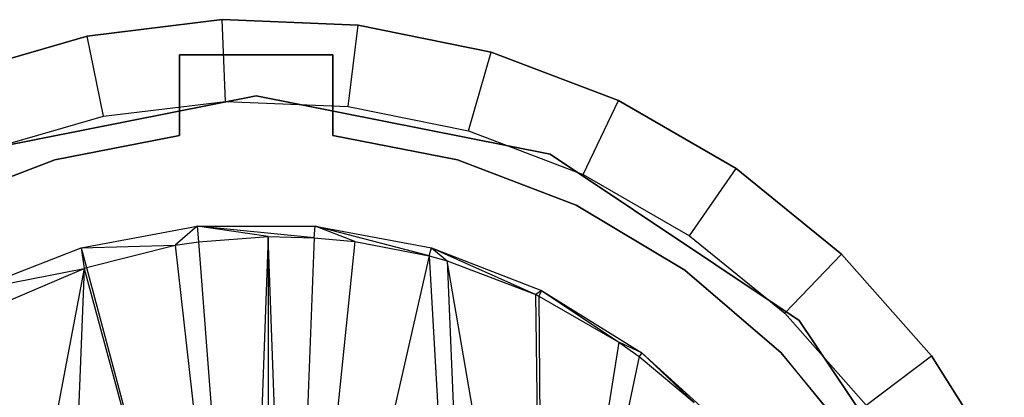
# Model space of a CAD drawing. Extents: x -3.54 to 3.54, y 0.19 to 5.65.
# Tile 53 of 62: x -2.14 to -1.76, y 4.84 to 4.99. Entities that reach past the tile are written whole.
import ezdxf

# ---------------------------------------------------------------- set-up
doc = ezdxf.new("R2010")
doc.units = 0
doc.header["$MEASUREMENT"] = 0
doc.layers.get('0').update_dxf_attribs({"color": 13, "linetype": 'CONTINUOUS'})

# ---------------------------------------------------------------- blocks, each defined once
blk = doc.blocks.new('EASY_RIGHT_PM_STL')
at = {"color": 0}
for p, q in [((-2.06032, 4.99014, 4.85906), (-2.11221, 4.98384, 4.85906)), ((-2.11221, 4.98384, 4.82756), (-2.06032, 4.99014, 4.82756)), ((-2.06032, 4.99014, 4.85906), (-2.11221, 4.98384, 4.85906)), ((-2.11221, 4.98384, 4.82756), (-2.06032, 4.99014, 4.82756)), ((-2.00809, 4.98803, 4.85906), (-2.06032, 4.99014, 4.85906)), ((-2.05905, 4.95867, 4.79606), (-2.06032, 4.99014, 4.82756)), ((-2.06032, 4.99014, 4.82756), (-2.00809, 4.98803, 4.82756)), ((-2.05905, 4.95867, 4.79606), (-2.06032, 4.99014, 4.82756)), ((-2.06032, 4.99014, 4.85906), (-2.06032, 4.99014, 4.82756)), ((-2.00809, 4.98803, 4.85906), (-2.06032, 4.99014, 4.85906)), ((-2.06032, 4.99014, 4.82756), (-2.00809, 4.98803, 4.82756)), ((-2.06032, 4.99014, 4.85906), (-2.06032, 4.99014, 4.82756)), ((-2.01189, 4.95677, 4.79606), (-2.00809, 4.98803, 4.82756)), ((-2.01189, 4.95677, 4.79606), (-2.00809, 4.98803, 4.82756)), ((-1.95688, 4.97758, 4.85906), (-2.00809, 4.98803, 4.85906)), ((-2.00809, 4.98803, 4.82756), (-1.95688, 4.97758, 4.82756)), ((-2.00809, 4.98803, 4.85906), (-2.00809, 4.98803, 4.82756)), ((-1.95688, 4.97758, 4.85906), (-2.00809, 4.98803, 4.85906)), ((-2.00809, 4.98803, 4.82756), (-1.95688, 4.97758, 4.82756)), ((-2.00809, 4.98803, 4.85906), (-2.00809, 4.98803, 4.82756)), ((-2.11221, 4.98384, 4.85906), (-2.16242, 4.96929, 4.85906)), ((-2.16242, 4.96929, 4.82756), (-2.11221, 4.98384, 4.82756)), ((-2.11221, 4.98384, 4.85906), (-2.16242, 4.96929, 4.85906)), ((-2.16242, 4.96929, 4.82756), (-2.11221, 4.98384, 4.82756)), ((-2.10591, 4.95298, 4.79606), (-2.11221, 4.98384, 4.82756)), ((-2.10591, 4.95298, 4.79606), (-2.11221, 4.98384, 4.82756)), ((-2.11221, 4.98384, 4.85906), (-2.11221, 4.98384, 4.82756)), ((-2.11221, 4.98384, 4.85906), (-2.11221, 4.98384, 4.82756)), ((-1.96564, 4.94732, 4.79606), (-1.95688, 4.97758, 4.82756)), ((-1.96564, 4.94732, 4.79606), (-1.95688, 4.97758, 4.82756)), ((-1.908, 4.95904, 4.85906), (-1.95688, 4.97758, 4.85906)), ((-1.95688, 4.97758, 4.82756), (-1.908, 4.95904, 4.82756)), ((-1.95688, 4.97758, 4.85906), (-1.95688, 4.97758, 4.82756)), ((-1.908, 4.95904, 4.85906), (-1.95688, 4.97758, 4.85906)), ((-1.95688, 4.97758, 4.82756), (-1.908, 4.95904, 4.82756)), ((-1.95688, 4.97758, 4.85906), (-1.95688, 4.97758, 4.82756)), ((-2.07677, 4.94554, 4.85906), (-2.07677, 4.97662, 4.85906)), ((-2.07677, 4.97662, 4.85906), (-2.01772, 4.97662, 4.85906)), ((-2.01772, 4.97662, 5.0126), (-2.07677, 4.97662, 5.0126)), ((-2.07677, 4.97662, 5.0126), (-2.07677, 4.94554, 5.0126)), ((-2.01772, 4.97662, 5.0126), (-2.07677, 4.97662, 5.0126)), ((-2.07677, 4.97662, 4.85906), (-2.01772, 4.97662, 4.85906)), ((-2.07677, 4.97662, 4.85906), (-2.07677, 4.97662, 5.0126)), ((-2.07677, 4.97662, 5.0126), (-2.07677, 4.94554, 5.0126)), ((-2.07677, 4.97662, 4.85906), (-2.07677, 4.97662, 5.0126)), ((-2.07677, 4.94554, 4.85906), (-2.07677, 4.97662, 4.85906)), ((-2.01772, 4.97662, 4.85906), (-2.01772, 4.94554, 4.85906)), ((-2.01772, 4.94554, 5.0126), (-2.01772, 4.97662, 5.0126)), ((-2.01772, 4.94554, 5.0126), (-2.01772, 4.97662, 5.0126)), ((-2.01772, 4.97662, 4.85906), (-2.01772, 4.94554, 4.85906)), ((-2.01772, 4.97662, 4.85906), (-2.01772, 4.97662, 5.0126)), ((-2.01772, 4.97662, 4.85906), (-2.01772, 4.97662, 5.0126)), ((-2.04724, 4.96087, 4.85906), (-2.16024, 4.9384, 4.85906)), ((-2.16024, 4.9384, 4.9378), (-2.04724, 4.96087, 4.9378)), ((-2.04724, 4.96087, 4.85906), (-2.16024, 4.9384, 4.85906)), ((-2.16024, 4.9384, 4.9378), (-2.04724, 4.96087, 4.9378)), ((-2.10591, 4.95298, 4.79606), (-2.05905, 4.95867, 4.79606)), ((-2.10591, 4.95298, 4.79606), (-2.05905, 4.95867, 4.79606)), ((-2.05905, 4.95867, 4.79606), (-2.01189, 4.95677, 4.79606)), ((-2.05905, 4.95867, 4.79606), (-2.01189, 4.95677, 4.79606)), ((-1.93425, 4.9384, 4.85906), (-2.04724, 4.96087, 4.85906)), ((-2.04724, 4.96087, 4.9378), (-1.93425, 4.9384, 4.9378)), ((-2.04724, 4.96087, 4.85906), (-2.04724, 4.96087, 4.9378)), ((-2.04724, 4.96087, 4.85906), (-2.04724, 4.96087, 4.9378)), ((-1.93425, 4.9384, 4.85906), (-2.04724, 4.96087, 4.85906)), ((-2.04724, 4.96087, 4.9378), (-1.93425, 4.9384, 4.9378)), ((-1.92151, 4.93059, 4.79606), (-1.908, 4.95904, 4.82756)), ((-1.92151, 4.93059, 4.79606), (-1.908, 4.95904, 4.82756)), ((-1.86273, 4.9329, 4.85906), (-1.908, 4.95904, 4.85906)), ((-1.908, 4.95904, 4.82756), (-1.86273, 4.9329, 4.82756)), ((-1.908, 4.95904, 4.85906), (-1.908, 4.95904, 4.82756)), ((-1.86273, 4.9329, 4.85906), (-1.908, 4.95904, 4.85906)), ((-1.908, 4.95904, 4.82756), (-1.86273, 4.9329, 4.82756)), ((-1.908, 4.95904, 4.85906), (-1.908, 4.95904, 4.82756)), ((-2.01189, 4.95677, 4.79606), (-1.96564, 4.94732, 4.79606)), ((-2.01189, 4.95677, 4.79606), (-1.96564, 4.94732, 4.79606)), ((-2.15125, 4.93984, 4.79606), (-2.10591, 4.95298, 4.79606)), ((-2.15125, 4.93984, 4.79606), (-2.10591, 4.95298, 4.79606)), ((-1.96564, 4.94732, 4.79606), (-1.92151, 4.93059, 4.79606)), ((-1.96564, 4.94732, 4.79606), (-1.92151, 4.93059, 4.79606)), ((-2.12466, 4.93624, 4.85906), (-2.07677, 4.94554, 4.85906)), ((-2.07677, 4.94554, 5.0126), (-2.12466, 4.93624, 5.0126)), ((-2.07677, 4.94554, 5.0126), (-2.12466, 4.93624, 5.0126)), ((-2.12466, 4.93624, 4.85906), (-2.07677, 4.94554, 4.85906)), ((-2.07677, 4.94554, 4.85906), (-2.07677, 4.94554, 5.0126)), ((-2.07677, 4.94554, 4.85906), (-2.07677, 4.94554, 5.0126)), ((-2.01772, 4.94554, 4.85906), (-1.96983, 4.93624, 4.85906)), ((-1.96983, 4.93624, 5.0126), (-2.01772, 4.94554, 5.0126)), ((-2.01772, 4.94554, 5.0126), (-2.01772, 4.94554, 4.85906)), ((-1.96983, 4.93624, 5.0126), (-2.01772, 4.94554, 5.0126)), ((-2.01772, 4.94554, 4.85906), (-1.96983, 4.93624, 4.85906)), ((-2.01772, 4.94554, 5.0126), (-2.01772, 4.94554, 4.85906)), ((-2.17022, 4.91881, 4.85906), (-2.12466, 4.93624, 4.85906)), ((-2.12466, 4.93624, 5.0126), (-2.17022, 4.91881, 5.0126)), ((-2.12466, 4.93624, 5.0126), (-2.17022, 4.91881, 5.0126)), ((-2.17022, 4.91881, 4.85906), (-2.12466, 4.93624, 4.85906)), ((-2.12466, 4.93624, 5.0126), (-2.12466, 4.93624, 4.85906)), ((-2.12466, 4.93624, 5.0126), (-2.12466, 4.93624, 4.85906)), ((-1.96983, 4.93624, 4.85906), (-1.92427, 4.91881, 4.85906)), ((-1.92427, 4.91881, 5.0126), (-1.96983, 4.93624, 5.0126)), ((-1.96983, 4.93624, 5.0126), (-1.96983, 4.93624, 4.85906)), ((-1.92427, 4.91881, 5.0126), (-1.96983, 4.93624, 5.0126)), ((-1.96983, 4.93624, 4.85906), (-1.92427, 4.91881, 4.85906)), ((-1.96983, 4.93624, 5.0126), (-1.96983, 4.93624, 4.85906)), ((-1.83845, 4.87439, 4.85906), (-1.93425, 4.9384, 4.85906)), ((-1.93425, 4.9384, 4.9378), (-1.83845, 4.87439, 4.9378)), ((-1.93425, 4.9384, 4.85906), (-1.93425, 4.9384, 4.9378)), ((-1.93425, 4.9384, 4.85906), (-1.93425, 4.9384, 4.9378)), ((-1.83845, 4.87439, 4.85906), (-1.93425, 4.9384, 4.85906)), ((-1.93425, 4.9384, 4.9378), (-1.83845, 4.87439, 4.9378)), ((-1.88063, 4.90698, 4.79606), (-1.86273, 4.9329, 4.82756)), ((-1.88063, 4.90698, 4.79606), (-1.86273, 4.9329, 4.82756)), ((-1.82224, 4.89985, 4.85906), (-1.86273, 4.9329, 4.85906)), ((-1.86273, 4.9329, 4.82756), (-1.82224, 4.89985, 4.82756)), ((-1.86273, 4.9329, 4.85906), (-1.86273, 4.9329, 4.82756)), ((-1.82224, 4.89985, 4.85906), (-1.86273, 4.9329, 4.85906)), ((-1.86273, 4.9329, 4.82756), (-1.82224, 4.89985, 4.82756)), ((-1.86273, 4.9329, 4.85906), (-1.86273, 4.9329, 4.82756)), ((-1.92151, 4.93059, 4.79606), (-1.88063, 4.90698, 4.79606)), ((-1.92151, 4.93059, 4.79606), (-1.88063, 4.90698, 4.79606)), ((-1.92427, 4.91881, 4.85906), (-1.8824, 4.89378, 4.85906)), ((-1.8824, 4.89378, 5.0126), (-1.92427, 4.91881, 5.0126)), ((-1.92427, 4.91881, 5.0126), (-1.92427, 4.91881, 4.85906)), ((-1.8824, 4.89378, 5.0126), (-1.92427, 4.91881, 5.0126)), ((-1.92427, 4.91881, 4.85906), (-1.8824, 4.89378, 4.85906)), ((-1.92427, 4.91881, 5.0126), (-1.92427, 4.91881, 4.85906)), ((-2.11458, 4.90227, 4.79606), (-2.06995, 4.91061, 4.79606)), ((-2.11458, 4.90227, 4.79606), (-2.06995, 4.91061, 4.79606)), ((-2.06995, 4.91061, 4.79606), (-2.07844, 4.9033, 4.76019)), ((-2.06995, 4.91061, 4.79606), (-2.07844, 4.9033, 4.76019)), ((-2.06995, 4.91061, 4.79606), (-2.06942, 4.90467, 4.76224)), ((-2.02497, 4.90624, 4.77116), (-2.06995, 4.91061, 4.79606)), ((-2.06995, 4.91061, 4.79606), (-2.02454, 4.91061, 4.79606)), ((-2.02497, 4.90624, 4.77116), (-2.06995, 4.91061, 4.79606)), ((-2.04261, 4.90664, 4.76785), (-2.06995, 4.91061, 4.79606)), ((-2.04261, 4.90664, 4.76785), (-2.06995, 4.91061, 4.79606)), ((-2.06995, 4.91061, 4.79606), (-2.06942, 4.90467, 4.76224)), ((-2.06995, 4.91061, 4.79606), (-2.02454, 4.91061, 4.79606)), ((-2.02497, 4.90624, 4.77116), (-2.02454, 4.91061, 4.79606)), ((-2.02497, 4.90624, 4.77116), (-2.02454, 4.91061, 4.79606)), ((-1.98079, 4.89922, 4.77808), (-2.02454, 4.91061, 4.79606)), ((-2.02454, 4.91061, 4.79606), (-1.97991, 4.90227, 4.79606)), ((-2.00934, 4.90475, 4.77382), (-2.02454, 4.91061, 4.79606)), ((-1.98079, 4.89922, 4.77808), (-2.02454, 4.91061, 4.79606)), ((-2.00934, 4.90475, 4.77382), (-2.02454, 4.91061, 4.79606)), ((-2.02454, 4.91061, 4.79606), (-1.97991, 4.90227, 4.79606)), ((-2.06942, 4.90467, 4.76224), (-2.04261, 4.90664, 4.76785)), ((-2.06942, 4.90467, 4.76224), (-2.04261, 4.90664, 4.76785)), ((-2.04261, 4.90664, 4.76785), (-2.05133, 4.66606, 4.76611)), ((-2.04261, 4.90664, 4.76785), (-2.05133, 4.66606, 4.76611)), ((-2.04261, 4.90664, 4.76785), (-2.04295, 4.42456, 4.76779)), ((-2.04261, 4.90664, 4.76785), (-2.04295, 4.42456, 4.76779)), ((-2.04261, 4.90664, 4.76785), (-2.02497, 4.90624, 4.77116)), ((-2.03397, 4.6654, 4.76951), (-2.04261, 4.90664, 4.76785)), ((-2.03397, 4.6654, 4.76951), (-2.04261, 4.90664, 4.76785)), ((-2.04261, 4.90664, 4.76785), (-2.02497, 4.90624, 4.77116)), ((-2.02497, 4.90624, 4.77116), (-2.03397, 4.6654, 4.76951)), ((-2.02497, 4.90624, 4.77116), (-2.03397, 4.6654, 4.76951)), ((-2.02497, 4.90624, 4.77116), (-2.00934, 4.90475, 4.77382)), ((-2.02497, 4.90624, 4.77116), (-2.00934, 4.90475, 4.77382)), ((-1.88063, 4.90698, 4.79606), (-1.84406, 4.87713, 4.79606)), ((-1.88063, 4.90698, 4.79606), (-1.84406, 4.87713, 4.79606)), ((-2.15692, 4.88586, 4.79606), (-2.11458, 4.90227, 4.79606)), ((-2.15692, 4.88586, 4.79606), (-2.11458, 4.90227, 4.79606)), ((-2.11458, 4.90227, 4.79606), (-2.07844, 4.9033, 4.76019)), ((-2.11458, 4.90227, 4.79606), (-2.07844, 4.9033, 4.76019)), ((-2.11458, 4.90227, 4.79606), (-2.1134, 4.89442, 4.75146)), ((-2.11458, 4.90227, 4.79606), (-2.1134, 4.89442, 4.75146)), ((-2.11458, 4.90227, 4.79606), (-2.11244, 4.89474, 4.75171)), ((-2.11458, 4.90227, 4.79606), (-2.11244, 4.89474, 4.75171)), ((-2.11244, 4.89474, 4.75171), (-2.07844, 4.9033, 4.76019)), ((-2.11244, 4.89474, 4.75171), (-2.07844, 4.9033, 4.76019)), ((-2.07844, 4.9033, 4.76019), (-2.06942, 4.90467, 4.76224)), ((-2.07844, 4.9033, 4.76019), (-2.06942, 4.90467, 4.76224)), ((-2.07844, 4.9033, 4.76019), (-2.05133, 4.66606, 4.76611)), ((-2.07844, 4.9033, 4.76019), (-2.05133, 4.66606, 4.76611)), ((-2.06942, 4.90467, 4.76224), (-2.05133, 4.66606, 4.76611)), ((-2.06942, 4.90467, 4.76224), (-2.05133, 4.66606, 4.76611)), ((-2.00934, 4.90475, 4.77382), (-2.03397, 4.6654, 4.76951)), ((-2.00934, 4.90475, 4.77382), (-2.03397, 4.6654, 4.76951)), ((-2.00934, 4.90475, 4.77382), (-1.98079, 4.89922, 4.77808)), ((-2.00934, 4.90475, 4.77382), (-1.98079, 4.89922, 4.77808)), ((-1.98079, 4.89922, 4.77808), (-1.97991, 4.90227, 4.79606)), ((-1.98079, 4.89922, 4.77808), (-1.97991, 4.90227, 4.79606)), ((-1.97991, 4.90227, 4.79606), (-1.97389, 4.89732, 4.77899)), ((-1.97991, 4.90227, 4.79606), (-1.97389, 4.89732, 4.77899)), ((-1.97991, 4.90227, 4.79606), (-1.93978, 4.88436, 4.78282)), ((-1.97991, 4.90227, 4.79606), (-1.93978, 4.88436, 4.78282)), ((-1.97991, 4.90227, 4.79606), (-1.93756, 4.88586, 4.79606)), ((-1.97991, 4.90227, 4.79606), (-1.93756, 4.88586, 4.79606)), ((-1.98079, 4.89922, 4.77808), (-2.03397, 4.6654, 4.76951)), ((-1.98079, 4.89922, 4.77808), (-2.03397, 4.6654, 4.76951)), ((-1.98079, 4.89922, 4.77808), (-1.95414, 4.44063, 4.78135)), ((-1.98079, 4.89922, 4.77808), (-1.97389, 4.89732, 4.77899)), ((-1.98079, 4.89922, 4.77808), (-1.95414, 4.44063, 4.78135)), ((-1.98079, 4.89922, 4.77808), (-1.97389, 4.89732, 4.77899)), ((-1.84406, 4.87713, 4.79606), (-1.82224, 4.89985, 4.82756)), ((-1.84406, 4.87713, 4.79606), (-1.82224, 4.89985, 4.82756)), ((-1.78758, 4.86072, 4.85906), (-1.82224, 4.89985, 4.85906)), ((-1.82224, 4.89985, 4.82756), (-1.78758, 4.86072, 4.82756)), ((-1.82224, 4.89985, 4.85906), (-1.82224, 4.89985, 4.82756)), ((-1.78758, 4.86072, 4.85906), (-1.82224, 4.89985, 4.85906)), ((-1.82224, 4.89985, 4.82756), (-1.78758, 4.86072, 4.82756)), ((-1.82224, 4.89985, 4.85906), (-1.82224, 4.89985, 4.82756)), ((-2.1134, 4.89442, 4.75146), (-2.15999, 4.64807, 4.73782)), ((-2.1134, 4.89442, 4.75146), (-2.15999, 4.64807, 4.73782)), ((-2.15692, 4.88586, 4.79606), (-2.1134, 4.89442, 4.75146)), ((-2.15692, 4.88586, 4.79606), (-2.1134, 4.89442, 4.75146)), ((-2.1468, 4.88014, 4.74192), (-2.1134, 4.89442, 4.75146)), ((-2.1468, 4.88014, 4.74192), (-2.1134, 4.89442, 4.75146)), ((-2.1134, 4.89442, 4.75146), (-2.13139, 4.4437, 4.74647)), ((-2.1134, 4.89442, 4.75146), (-2.13139, 4.4437, 4.74647)), ((-2.1134, 4.89442, 4.75146), (-2.11244, 4.89474, 4.75171)), ((-2.1134, 4.89442, 4.75146), (-2.11244, 4.89474, 4.75171)), ((-2.1134, 4.89442, 4.75146), (-2.05133, 4.66606, 4.76611)), ((-2.1134, 4.89442, 4.75146), (-2.05133, 4.66606, 4.76611)), ((-2.11244, 4.89474, 4.75171), (-2.05133, 4.66606, 4.76611)), ((-2.11244, 4.89474, 4.75171), (-2.05133, 4.66606, 4.76611)), ((-1.93703, 4.68399, 4.78308), (-1.97389, 4.89732, 4.77899)), ((-1.97389, 4.89732, 4.77899), (-1.93978, 4.88436, 4.78282)), ((-1.97389, 4.89732, 4.77899), (-1.95414, 4.44063, 4.78135)), ((-1.97389, 4.89732, 4.77899), (-1.95414, 4.44063, 4.78135)), ((-1.93703, 4.68399, 4.78308), (-1.97389, 4.89732, 4.77899)), ((-1.97389, 4.89732, 4.77899), (-1.93978, 4.88436, 4.78282)), ((-1.8824, 4.89378, 4.85906), (-1.84548, 4.86189, 4.85906)), ((-1.84548, 4.86189, 5.0126), (-1.8824, 4.89378, 5.0126)), ((-1.8824, 4.89378, 5.0126), (-1.8824, 4.89378, 4.85906)), ((-1.84548, 4.86189, 5.0126), (-1.8824, 4.89378, 5.0126)), ((-1.8824, 4.89378, 4.85906), (-1.84548, 4.86189, 4.85906)), ((-1.8824, 4.89378, 5.0126), (-1.8824, 4.89378, 4.85906)), ((-1.93756, 4.88586, 4.79606), (-1.93978, 4.88436, 4.78282)), ((-1.93703, 4.68399, 4.78308), (-1.93978, 4.88436, 4.78282)), ((-1.93978, 4.88436, 4.78282), (-1.9386, 4.88379, 4.78294)), ((-1.93703, 4.68399, 4.78308), (-1.93978, 4.88436, 4.78282)), ((-1.93756, 4.88586, 4.79606), (-1.9386, 4.88379, 4.78294)), ((-1.9386, 4.88379, 4.78294), (-1.93703, 4.68399, 4.78308)), ((-1.9386, 4.88379, 4.78294), (-1.90783, 4.86607, 4.7854)), ((-1.9386, 4.88379, 4.78294), (-1.93703, 4.68399, 4.78308)), ((-1.9386, 4.88379, 4.78294), (-1.90783, 4.86607, 4.7854)), ((-1.93756, 4.88586, 4.79606), (-1.90783, 4.86607, 4.7854)), ((-1.93756, 4.88586, 4.79606), (-1.90783, 4.86607, 4.7854)), ((-1.93756, 4.88586, 4.79606), (-1.89896, 4.86196, 4.79606)), ((-1.93756, 4.88586, 4.79606), (-1.89896, 4.86196, 4.79606)), ((-1.84406, 4.87713, 4.79606), (-1.81276, 4.8418, 4.79606)), ((-1.84406, 4.87713, 4.79606), (-1.81276, 4.8418, 4.79606)), ((-1.77445, 4.77859, 4.85906), (-1.83845, 4.87439, 4.85906)), ((-1.83845, 4.87439, 4.9378), (-1.77445, 4.77859, 4.9378)), ((-1.83845, 4.87439, 4.85906), (-1.83845, 4.87439, 4.9378)), ((-1.83845, 4.87439, 4.85906), (-1.83845, 4.87439, 4.9378)), ((-1.77445, 4.77859, 4.85906), (-1.83845, 4.87439, 4.85906)), ((-1.83845, 4.87439, 4.9378), (-1.77445, 4.77859, 4.9378)), ((-1.90783, 4.86607, 4.7854), (-1.93703, 4.68399, 4.78308)), ((-1.90783, 4.86607, 4.7854), (-1.93703, 4.68399, 4.78308)), ((-1.90783, 4.86607, 4.7854), (-1.90004, 4.86053, 4.78588)), ((-1.89896, 4.86196, 4.79606), (-1.90783, 4.86607, 4.7854)), ((-1.89896, 4.86196, 4.79606), (-1.90783, 4.86607, 4.7854)), ((-1.90783, 4.86607, 4.7854), (-1.90004, 4.86053, 4.78588)), ((-1.90004, 4.86053, 4.78588), (-1.93703, 4.68399, 4.78308)), ((-1.90004, 4.86053, 4.78588), (-1.93703, 4.68399, 4.78308)), ((-1.89896, 4.86196, 4.79606), (-1.90004, 4.86053, 4.78588)), ((-1.89896, 4.86196, 4.79606), (-1.90004, 4.86053, 4.78588)), ((-1.90004, 4.86053, 4.78588), (-1.87886, 4.8428, 4.78691)), ((-1.90004, 4.86053, 4.78588), (-1.87886, 4.8428, 4.78691)), ((-1.89896, 4.86196, 4.79606), (-1.87886, 4.8428, 4.78691)), ((-1.89896, 4.86196, 4.79606), (-1.87886, 4.8428, 4.78691)), ((-1.89896, 4.86196, 4.79606), (-1.8654, 4.83137, 4.79606)), ((-1.89896, 4.86196, 4.79606), (-1.8654, 4.83137, 4.79606)), ((-1.84548, 4.86189, 4.85906), (-1.81462, 4.82411, 4.85906)), ((-1.81721, 4.82784, 5.0126), (-1.84548, 4.86189, 5.0126)), ((-1.84548, 4.86189, 5.0126), (-1.84548, 4.86189, 4.85906)), ((-1.84548, 4.86189, 5.0126), (-1.84548, 4.86189, 4.85906)), ((-1.81721, 4.82784, 5.0126), (-1.84548, 4.86189, 5.0126)), ((-1.81721, 4.82784, 5.0126), (-1.84548, 4.86189, 4.85906)), ((-1.81721, 4.82784, 5.0126), (-1.84548, 4.86189, 4.85906)), ((-1.84548, 4.86189, 4.85906), (-1.81462, 4.82411, 4.85906)), ((-1.81276, 4.8418, 4.79606), (-1.78758, 4.86072, 4.82756)), ((-1.81276, 4.8418, 4.79606), (-1.78758, 4.86072, 4.82756)), ((-1.75965, 4.81654, 4.85906), (-1.78758, 4.86072, 4.85906)), ((-1.78758, 4.86072, 4.82756), (-1.75965, 4.81654, 4.82756)), ((-1.78758, 4.86072, 4.85906), (-1.78758, 4.86072, 4.82756)), ((-1.75965, 4.81654, 4.85906), (-1.78758, 4.86072, 4.85906)), ((-1.78758, 4.86072, 4.82756), (-1.75965, 4.81654, 4.82756)), ((-1.78758, 4.86072, 4.85906), (-1.78758, 4.86072, 4.82756))]:
    blk.add_line(p, q, dxfattribs=at)

msp = doc.modelspace()

# ---------------------------------------------------------------- block references
at = {"color": 0}
msp.add_blockref('EASY_RIGHT_PM_STL', (0, 0), dxfattribs=at)

doc.saveas('drawing.dxf')
